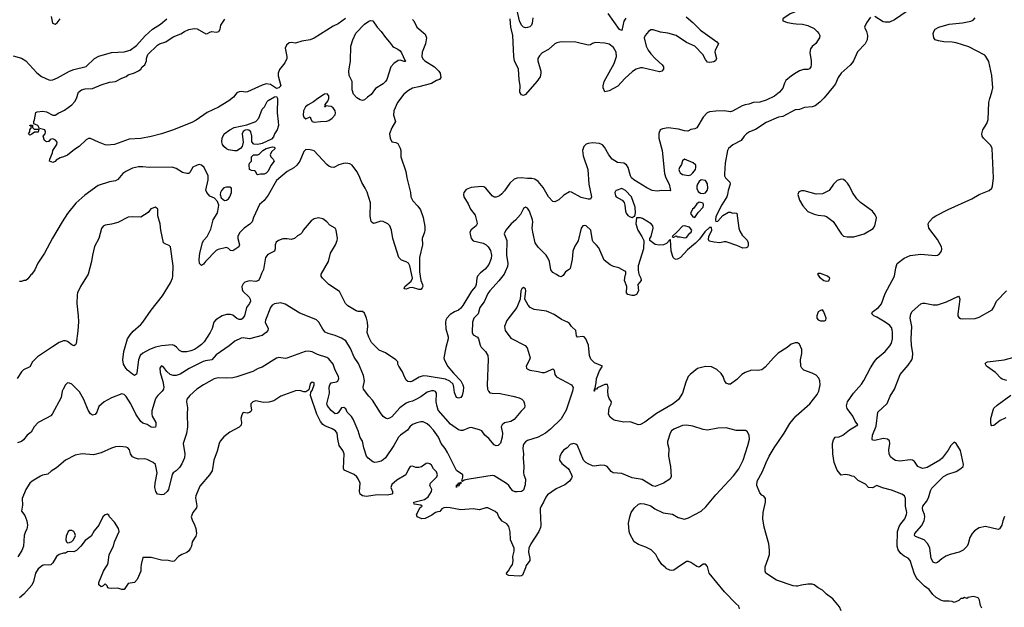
# Model space of a CAD drawing. Header units: inches. Extents: x 1771504 to 1971212, y 471788 to 643615.
# Tile 97 of 256: x 1882572 to 1891989, y 519624 to 525242. Entities that reach past the tile are written whole.
import ezdxf

# ---------------------------------------------------------------- set-up
doc = ezdxf.new("R2010")
doc.units = ezdxf.units.IN
doc.header["$MEASUREMENT"] = 0
for name, color, linetype in [('B8581', 7, 'Continuous'), ('B8582', 7, 'Continuous'), ('B8591', 7, 'Continuous'), ('B8592', 7, 'Continuous')]:
    doc.layers.add(name, color=color, linetype=linetype)

msp = doc.modelspace()

# ---------------------------------------------------------------- linework, layer by layer
at = {"layer": 'B8581', "color": 5}
for points, elevation in [([(1882760.7, 520000), (1882750, 519991.6), (1882723.1, 519950), (1882703.8, 519870), (1882690, 519837.2), (1882610.5, 519750), (1882570, 519713.6)], 480), ([(1883732.1, 520000), (1883730.4, 519970), (1883696.4, 519890), (1883670, 519862), (1883608.3, 519851.7), (1883570, 519794), (1883550, 519793.2), (1883510, 519807), (1883450, 519802.4), (1883425.6, 519805.6), (1883415.3, 519810), (1883408, 519830), (1883390, 519848), (1883370, 519828), (1883350, 519819), (1883330, 519838), (1883330, 519862), (1883374.3, 519970), (1883392.9, 520000)], 480), ([(1887408.8, 520000), (1887381, 519930), (1887370, 519923.7), (1887350, 519922), (1887250, 519929), (1887230, 519938), (1887227, 519950), (1887246.8, 519973.2), (1887263.6, 520000)], 480), ([(1888860.5, 520000), (1888830, 519979.3), (1888810, 519975.1), (1888790, 519979.3), (1888756.6, 519996.6), (1888752.4, 520000)], 480), ([(1889457, 519610), (1889450, 519636), (1889420.1, 519660.1), (1889312.1, 519772.1), (1889166, 519950), (1889153.8, 520000)], 480), ([(1890000, 519826.2), (1889970, 519829.3), (1889810, 519882), (1889709.2, 519950), (1889700.9, 519970), (1889701.7, 520000)], 460)]:
    msp.add_lwpolyline(points, dxfattribs=dict(at, elevation=elevation))
at = {"layer": 'B8582', "color": 5}
for points, elevation in [([(1882872.4, 525272.4), (1882886.7, 525210), (1882910, 525200.4), (1882930, 525213.4), (1882959.7, 525250)], 420), ([(1887480.8, 525259.2), (1887473.4, 525210), (1887466, 525190), (1887450, 525175.2), (1887430, 525166.7), (1887410, 525165.3), (1887391, 525171), (1887373, 525190), (1887353.9, 525230), (1887329.2, 525330)], 360), ([(1888370, 525256.4), (1888350.9, 525229.1), (1888330, 525139), (1888310, 525149.6), (1888199.9, 525299.9)], 360), ([(1890000, 525321.4), (1889941.7, 525298.3), (1889871, 525250), (1889871.3, 525230), (1889914.2, 525214.2), (1889970, 525204.6), (1890000, 525202.8)], 420), ([(1882510, 524897.1), (1882590, 524875.3), (1882630, 524848.9), (1882735.4, 524735.4), (1882779.6, 524699.6), (1882850, 524667.8), (1882870, 524664), (1882890, 524666.5), (1882934.6, 524685.4), (1883050, 524750.2), (1883090, 524767.2), (1883206.5, 524793.5), (1883287.6, 524870), (1883330, 524893.8), (1883450, 524928.2), (1883570, 524933.7), (1883630.4, 524949.6), (1883690, 524993.8), (1883773.6, 525086.4), (1883842.4, 525150), (1883919.6, 525200.4), (1883979.7, 525250)], 380), ([(1886330, 525243.8), (1886342.4, 525230), (1886371.8, 525170), (1886450, 525102.4), (1886461.9, 525070), (1886461.1, 525050), (1886452.6, 525010), (1886421.2, 524930), (1886419.7, 524890), (1886428.8, 524868.8), (1886448.2, 524848.2), (1886539.4, 524790), (1886581.5, 524750), (1886592.8, 524730), (1886600.3, 524690), (1886588.9, 524671.1), (1886559.6, 524660.4), (1886510, 524631.1), (1886390, 524599.3), (1886330, 524588.6), (1886290, 524564.7), (1886247.2, 524530), (1886184.9, 524450), (1886151.4, 524370), (1886148.2, 524330), (1886166.4, 524270), (1886130, 524209.4), (1886110.2, 524150), (1886114.3, 524110), (1886130, 524073.4), (1886170, 524067.7), (1886190, 524057.3), (1886210, 524014.8), (1886216.9, 523990), (1886217.6, 523930), (1886265.5, 523790), (1886275.5, 523730), (1886310, 523591.3), (1886314, 523550), (1886333.7, 523510), (1886380.4, 523460.4), (1886405.5, 523425.5), (1886432.1, 523350), (1886446.3, 523266.3), (1886446.4, 523230), (1886443.8, 523210), (1886421.8, 523150), (1886424, 523090), (1886396.5, 522970), (1886395.6, 522830), (1886408.3, 522748.3), (1886424, 522710), (1886426.8, 522690), (1886422.8, 522677.2), (1886410, 522662), (1886390, 522662), (1886330, 522681.2), (1886302, 522678), (1886270, 522665.2), (1886249.2, 522670), (1886255.3, 522690), (1886317.1, 522742.9), (1886329.6, 522770), (1886304.3, 522890), (1886290, 522915), (1886270, 522928.3), (1886222.8, 522942.8), (1886198.5, 522970), (1886140.2, 523150), (1886128.7, 523230), (1886111.5, 523270), (1886094.7, 523290), (1886050, 523312.6), (1886025.8, 523314.2), (1885970, 523295.1), (1885954.9, 523294.9), (1885941.8, 523301.8), (1885933.2, 523313.2), (1885923.6, 523363.6), (1885926.7, 523490), (1885894.3, 523594.3), (1885877.8, 523630), (1885843.9, 523683.9), (1885818.9, 523750), (1885795.6, 523790), (1885750.8, 523850), (1885730, 523862.9), (1885690, 523869.8), (1885670, 523867.1), (1885624.9, 523855.1), (1885576, 523830), (1885550, 523831), (1885530, 523840.9), (1885510, 523858.5), (1885390, 523987), (1885350, 523999), (1885310, 524001.2), (1885290, 523981.2), (1885252.1, 523890), (1885222.8, 523850), (1885193.8, 523826.2), (1885130.2, 523789.8), (1885030, 523703.1), (1884950, 523564.2), (1884910, 523514), (1884866.3, 523473.7), (1884810, 523352.3), (1884795.6, 523310), (1884774.1, 523285.9), (1884718, 523250), (1884674.5, 523205.5), (1884659.7, 523170), (1884660.2, 523150), (1884675.6, 523090), (1884668.8, 523070), (1884610, 523031.1), (1884590, 523034.7), (1884570, 523053), (1884550, 523063.1), (1884470, 523044.5), (1884450, 523035.9), (1884348, 522930), (1884330, 522906), (1884310, 522891.8), (1884292.2, 522912.2), (1884287.3, 522950), (1884294.9, 523010), (1884320.4, 523110), (1884329.9, 523130.1), (1884365.2, 523170), (1884401.3, 523238.7), (1884421.7, 523330), (1884460.2, 523390), (1884467, 523410), (1884476.9, 523470), (1884464.2, 523504.2), (1884435.9, 523535.9), (1884390, 523555.1), (1884360.7, 523590), (1884353.6, 523613.6), (1884373.5, 523710), (1884375.5, 523750), (1884335.8, 523830), (1884310, 523852.2), (1884290, 523856.9), (1884270, 523851.2), (1884229.3, 523830.7), (1884199.9, 523780.1), (1884190, 523772.3), (1884170, 523771.5), (1884130, 523782.6), (1884070, 523818), (1884030, 523830.9), (1883810, 523829), (1883750, 523836.8), (1883710, 523836.6), (1883650, 523821.3), (1883587.5, 523790), (1883559.7, 523770), (1883510, 523715.4), (1883490, 523700.9), (1883430, 523690.4), (1883324.4, 523655.6), (1883194.3, 523565.7), (1883110, 523488.7), (1883030, 523388.7), (1882978, 523310), (1882886.2, 523153.8), (1882810.7, 523009.3), (1882746.8, 522913.2), (1882717.1, 522850), (1882690, 522809.3), (1882678.5, 522801.5), (1882650, 522764), (1882630, 522748.7), (1882612, 522748), (1882590, 522738), (1882570, 522738)], 380), ([(1885687.7, 525252.3), (1885617.8, 525202.2), (1885570, 525178.6), (1885390, 525065.5), (1885350, 525051), (1885270, 525036.1), (1885210, 525018), (1885170, 525022.8), (1885150, 525020.3), (1885122.7, 524997.3), (1885112.8, 524970), (1885116.3, 524936.3), (1885128.8, 524890), (1885127.6, 524870), (1885107.1, 524830), (1885055.7, 524764.3), (1885043.1, 524730), (1885044, 524704), (1885070.2, 524610), (1885050.4, 524589.6), (1885030, 524582.9), (1884970, 524621.5), (1884930, 524627.5), (1884890, 524617.4), (1884750, 524551.9), (1884728.9, 524548.9), (1884695.4, 524555.4), (1884670, 524553.3), (1884650, 524543.1), (1884618.2, 524501.8), (1884573.8, 524466.2), (1884474.2, 524405.8), (1884365.1, 524354.9), (1884259.2, 524280.8), (1884219.6, 524260.4), (1884034.5, 524185.5), (1883930, 524152.2), (1883830, 524126.4), (1883730, 524107.7), (1883619.2, 524100.8), (1883478, 524050), (1883410, 524043), (1883390, 524046), (1883327.3, 524070), (1883250, 524106.6), (1883230, 524106), (1883206.8, 524093.2), (1883140.3, 524030), (1883097.7, 524002.3), (1883030, 523947.6), (1882991.3, 523930), (1882958.4, 523921.6), (1882921.6, 523898.4), (1882910, 523885.2), (1882890, 523875.3), (1882858, 523890), (1882859, 523910), (1882886, 523970), (1882889.4, 523990), (1882927, 524050), (1882929.4, 524070), (1882914, 524090), (1882890, 524102.7), (1882864, 524096), (1882850, 524078), (1882843.6, 524076.4), (1882830, 524075.3), (1882810, 524088), (1882798, 524130), (1882815.3, 524150), (1882819, 524170), (1882814, 524190), (1882762, 524202), (1882746, 524230), (1882706, 524246), (1882706, 524270), (1882714, 524286), (1882725.6, 524354.4), (1882739, 524361), (1882792.9, 524367.1), (1882830, 524360.5), (1882890, 524330.4), (1882910, 524330.5), (1882947, 524353), (1882970, 524359.6), (1883002, 524378), (1883071.9, 524428.1), (1883099.9, 524460.1), (1883116.9, 524490), (1883133.3, 524550), (1883162, 524570), (1883198, 524582), (1883270, 524583.8), (1883350, 524618.2), (1883430, 524643.2), (1883490, 524651.8), (1883550, 524683.8), (1883590, 524699.3), (1883610, 524714.9), (1883670, 524732.7), (1883708.5, 524751.5), (1883731.7, 524768.3), (1883744.5, 524790), (1883769.7, 524810.3), (1883785.6, 524850), (1883786.6, 524870), (1883799.1, 524910), (1883890, 524998.5), (1883910, 525010.1), (1883971.1, 525028.9), (1884041.1, 525078.9), (1884113.4, 525106.6), (1884150, 525130.2), (1884190, 525148.4), (1884241.3, 525158.7), (1884270, 525156), (1884352.7, 525107.3), (1884370, 525108.4), (1884390, 525123.8), (1884410, 525128.8), (1884450, 525122.4), (1884478.4, 525130), (1884488.2, 525150), (1884496.2, 525190), (1884534.5, 525245.5)], 360), ([(1888946, 525270), (1889010, 525214.7), (1889083.3, 525143.3), (1889239.1, 525030), (1889255.5, 525010), (1889224.4, 524950), (1889221.3, 524930), (1889235.3, 524870), (1889228, 524850), (1889210, 524840.4), (1889171.6, 524831.6), (1889150, 524835.6), (1889130, 524862), (1889104.8, 524910), (1889030, 524989.8), (1888950, 525024.1), (1888851.5, 525091.5), (1888770, 525113.5), (1888701.4, 525121.4), (1888630, 525144.8), (1888610, 525144.5), (1888586.5, 525130), (1888554.9, 525090), (1888546, 525070), (1888563.9, 524990), (1888583.2, 524950), (1888610, 524916.5), (1888650, 524871.6), (1888717, 524810), (1888728.5, 524790), (1888728.5, 524770), (1888712.4, 524750), (1888690, 524744.8), (1888530, 524781.2), (1888510, 524781.3), (1888469.5, 524770.5), (1888432.2, 524747.8), (1888360.4, 524679.6), (1888293, 524607), (1888210, 524560.7), (1888170, 524552.7), (1888151.5, 524591.5), (1888151.3, 524610), (1888162.7, 524650), (1888257.2, 524822.8), (1888280.9, 524890), (1888277.6, 524930), (1888250, 524975.6), (1888210, 525008.4), (1888170, 525016.9), (1888076.4, 525023.6), (1888050, 525015.1), (1888030, 525002.9), (1888010, 524999.6), (1887890, 525026.2), (1887750, 525029.8), (1887710, 525020.9), (1887690, 525010.9), (1887630, 524956.9), (1887570, 524924.8), (1887542.4, 524897.6), (1887528.9, 524870), (1887527.6, 524850), (1887555.3, 524750), (1887557.6, 524730), (1887550, 524696.3), (1887519.4, 524650), (1887410, 524527.8), (1887390, 524518.4), (1887370, 524524.5), (1887356.9, 524550), (1887360.3, 524610), (1887349.5, 524669.5), (1887343.1, 524770), (1887305.5, 524850), (1887296.9, 524890), (1887287.3, 525090), (1887271, 525170), (1887263.6, 525250)], 380), ([(1890000, 524734.9), (1889953.9, 524706.1), (1889900.2, 524659.8), (1889886, 524634), (1889872.3, 524587.7), (1889840.4, 524550), (1889790, 524511.3), (1889710, 524472.4), (1889650, 524453.6), (1889590, 524451.3), (1889546, 524434), (1889510, 524428), (1889482.5, 524417.5), (1889390, 524366), (1889370, 524361), (1889310, 524369.6), (1889230, 524368.7), (1889170, 524362.4), (1889148.4, 524351.6), (1889108.6, 524311.4), (1889050, 524209.5), (1889030, 524199.5), (1888990, 524192), (1888962.2, 524177.8), (1888930, 524178.9), (1888874.2, 524194.2), (1888773.1, 524206.9), (1888720.5, 524199.5), (1888698, 524190), (1888685.6, 524154.4), (1888685.5, 524110), (1888717.8, 523990), (1888738.4, 523770), (1888750.9, 523730.9), (1888784.2, 523670), (1888794.6, 523625.4), (1888796.3, 523610), (1888792.7, 523607.3), (1888712.3, 523607.7), (1888670, 523602.3), (1888622, 523610), (1888570, 523634.7), (1888445.1, 523710), (1888423.1, 523730), (1888412.9, 523750), (1888392.5, 523830), (1888375.5, 523855.5), (1888350, 523871.4), (1888290, 523877.7), (1888237.5, 523910), (1888206.5, 523950), (1888164.3, 524024.3), (1888145.8, 524045.8), (1888118.2, 524058.2), (1888050, 524064.6), (1888010, 524059.3), (1887989.4, 524050.6), (1887968.9, 524030), (1887955.2, 523990), (1887961.6, 523941.6), (1888004.6, 523810), (1888015.3, 523670), (1888041.1, 523550), (1888032.3, 523527.7), (1888010, 523526.6), (1887942.9, 523542.9), (1887850, 523594.5), (1887830, 523595.3), (1887776.4, 523563.6), (1887730, 523519.6), (1887690, 523500.7), (1887670, 523504.5), (1887630, 523547.6), (1887577.3, 523637.3), (1887530, 523695.1), (1887497.6, 523717.6), (1887470, 523725.1), (1887430, 523722.9), (1887369.8, 523729.8), (1887330, 523726.2), (1887302.8, 523717.2), (1887260, 523680), (1887210, 523607), (1887183.6, 523576.4), (1887161.7, 523558.3), (1887130, 523543.7), (1887110, 523546.6), (1887090, 523559.5), (1887030, 523632.7), (1887010, 523643.7), (1886990, 523646), (1886890, 523638), (1886842, 523618), (1886820.3, 523590), (1886816, 523570), (1886819, 523550), (1886861.2, 523481.2), (1886883.8, 523430), (1886930, 523373.7), (1886945.2, 523310), (1886946.7, 523290), (1886937.4, 523270), (1886890, 523233.3), (1886878.3, 523210), (1886879.1, 523190), (1886890, 523150.5), (1886910, 523128), (1887005, 523105), (1887034.4, 523090), (1887054, 523070), (1887076.4, 523036.4), (1887085.7, 522990), (1887080.6, 522959.4), (1887057.8, 522902.2), (1887023, 522857), (1886978.8, 522821.2), (1886951.6, 522790), (1886943.9, 522770), (1886938.8, 522710), (1886932.7, 522690), (1886894.7, 522645.3), (1886810, 522511.1), (1886790, 522483), (1886770, 522464.5), (1886730, 522449.5), (1886690, 522424.7), (1886657.4, 522390), (1886647.4, 522370), (1886644.2, 522350), (1886647.3, 522287.3), (1886670.3, 522210.3), (1886670.3, 522190.3), (1886646.6, 522106.6), (1886630.3, 522010), (1886633, 521993), (1886667.8, 521927.8), (1886721.8, 521861.8), (1886790.6, 521790), (1886810.8, 521750), (1886816, 521730), (1886814.8, 521690), (1886804.7, 521650), (1886790, 521628.7), (1886770, 521624), (1886750, 521629), (1886730, 521678), (1886725.7, 521730), (1886716.8, 521756.8), (1886686.3, 521786.3), (1886644.8, 521804.8), (1886470, 521834.5), (1886430, 521836.3), (1886394.2, 521825.8), (1886330, 521787.4), (1886310, 521780.5), (1886283.6, 521783.6), (1886270, 521795.3), (1886244.7, 521844.7), (1886234.6, 521874.6), (1886198, 521930), (1886189.2, 521950), (1886188.7, 521970), (1886169, 521990), (1886070, 522058.4), (1886010, 522082.4), (1885936.6, 522156.6), (1885910, 522206.3), (1885894.7, 522250), (1885900.7, 522310), (1885898.5, 522350), (1885890, 522387.3), (1885870, 522435.6), (1885850, 522451.6), (1885810, 522452), (1885790, 522458.4), (1885710, 522507.8), (1885689.7, 522530), (1885630, 522643.7), (1885529.5, 522709.5), (1885469.3, 522770), (1885455.1, 522790), (1885454.5, 522810), (1885524.4, 522930), (1885545.7, 523010), (1885593.2, 523090), (1885609.8, 523130), (1885611.8, 523150), (1885599.1, 523230), (1885588.6, 523248.6), (1885538.8, 523278.8), (1885510, 523308.2), (1885470, 523338.7), (1885430, 523346.3), (1885390, 523339.6), (1885360.5, 523319.5), (1885282.6, 523230), (1885272.9, 523207.1), (1885259.5, 523190), (1885230, 523174.2), (1885199.1, 523150), (1885170, 523141.2), (1885130, 523148.1), (1885090, 523146.1), (1885048.9, 523131.1), (1885025.7, 523114.3), (1885014.2, 523090), (1885016.8, 523050), (1885009.5, 523030.5), (1884944.1, 522995.9), (1884923.9, 522970), (1884905.6, 522854.4), (1884884, 522816), (1884868.9, 522770), (1884854.9, 522750), (1884830, 522739.2), (1884770, 522745.8), (1884727, 522733), (1884710, 522718), (1884698, 522690), (1884701.3, 522661.3), (1884707.9, 522647.9), (1884767.2, 522590), (1884777.8, 522570), (1884779.1, 522550), (1884770.9, 522529.1), (1884742.3, 522490), (1884723.2, 522410), (1884698.8, 522381.2), (1884690, 522376.1), (1884670, 522375.9), (1884650, 522385.5), (1884610, 522416.8), (1884590, 522424.8), (1884550, 522424.1), (1884508.9, 522410), (1884449.1, 522370.9), (1884429.1, 522350.9), (1884411.7, 522290), (1884394.7, 522250), (1884336.9, 522163.1), (1884310, 522135.8), (1884271.7, 522108.3), (1884242.6, 522090), (1884210, 522077), (1884170, 522067.4), (1884126.2, 522066.2), (1884099.6, 522079.6), (1884072.7, 522110), (1884050, 522127.3), (1884030, 522134.2), (1883930, 522124.5), (1883870.4, 522110), (1883814.6, 522090), (1883750, 522053.8), (1883723.5, 522030), (1883708.4, 521990), (1883693.6, 521866.4), (1883688.4, 521851.6), (1883670, 521841.6), (1883650, 521851.5), (1883604.5, 521890), (1883586.8, 521910), (1883565.6, 521950), (1883557.6, 521990), (1883566.8, 522070), (1883603.8, 522190), (1883627.4, 522230), (1883656.3, 522263.7), (1883730, 522326.5), (1883749.8, 522350), (1883830, 522465.2), (1883938.2, 522601.8), (1884013.8, 522726.2), (1884032.2, 522770), (1884035.7, 522790), (1884038.6, 522890), (1884013.6, 523070), (1884002.7, 523082.7), (1883970, 523094.7), (1883946.6, 523110), (1883921, 523230), (1883915.3, 523290), (1883892, 523368), (1883892.7, 523430), (1883870, 523449), (1883827.7, 523432.3), (1883802, 523398), (1883730, 523354), (1883650, 523357.6), (1883610, 523353), (1883510, 523302.7), (1883450, 523286.2), (1883390, 523276.4), (1883371.4, 523268.6), (1883353.6, 523246.4), (1883329, 523150), (1883287.7, 523072.3), (1883268.7, 522991.3), (1883259.7, 522930), (1883226.9, 522810), (1883155.3, 522690), (1883126, 522630), (1883120.7, 522610), (1883118.2, 522530), (1883132.1, 522410), (1883133.7, 522353.7), (1883128.5, 522268.5), (1883113, 522147), (1883107.2, 522132.8), (1883090, 522124.2), (1883070, 522133.5), (1883030, 522165.8), (1883010, 522173), (1882990, 522171), (1882950, 522154.6), (1882884.7, 522115.3), (1882742.4, 522017.6), (1882693.5, 521970), (1882670, 521923.7), (1882610, 521893.7), (1882590, 521874.3), (1882547, 521810)], 420), ([(1890000, 524381.4), (1889990, 524381.2), (1889870, 524317), (1889830, 524309.6), (1889710, 524260.4), (1889610, 524192.4), (1889551.2, 524168.8), (1889523, 524150), (1889502, 524130), (1889471.9, 524088.1), (1889393, 524047), (1889350.8, 524010), (1889340.7, 523990), (1889318, 523870), (1889312.4, 523767.6), (1889313.7, 523750), (1889323.1, 523730), (1889364.9, 523690), (1889368.7, 523670), (1889347.3, 523610), (1889343, 523570), (1889334.9, 523550), (1889287.2, 523472.8), (1889230, 523359.3), (1889225.5, 523325.5), (1889230, 523311.3), (1889250, 523315.5), (1889297, 523370), (1889350, 523402.8), (1889370, 523402), (1889390, 523391.3), (1889410, 523396), (1889430.7, 523390.7), (1889450.4, 523250), (1889460.7, 523220.7), (1889482.3, 523182.3), (1889530, 523134.8), (1889540.5, 523110), (1889539.3, 523080.7), (1889532.8, 523067.2), (1889519.9, 523060.1), (1889490, 523057), (1889430, 523083.7), (1889330, 523119.5), (1889310, 523119.3), (1889270, 523109.3), (1889214.6, 523114.6), (1889165.6, 523125.6), (1889161.5, 523141.5), (1889164.7, 523170), (1889193.3, 523230), (1889190, 523256), (1889170, 523256.3), (1889126.2, 523213.8), (1889074.9, 523145.1), (1889036, 523104), (1888959.6, 523040.4), (1888891.9, 522968.1), (1888870, 522954.2), (1888849.8, 522949.8), (1888836, 522956), (1888823, 522970), (1888802.7, 523030), (1888796.4, 523136.4), (1888790, 523138), (1888756.9, 523103.1), (1888731.1, 523088.9), (1888690, 523085.2), (1888650, 523094), (1888598, 523130), (1888599, 523150), (1888611.9, 523168.1), (1888631.5, 523250), (1888627.8, 523270), (1888610.6, 523290.6), (1888530, 523342.7), (1888510, 523349.2), (1888472.7, 523347.3), (1888464.9, 523290), (1888483, 523230), (1888522, 523170), (1888541, 523130), (1888539.1, 523050), (1888486.8, 522890), (1888486, 522846), (1888494.8, 522810), (1888514, 522770), (1888516, 522750), (1888482.8, 522710), (1888490.7, 522650), (1888470, 522615.3), (1888450, 522605.2), (1888425.6, 522605.6), (1888390, 522615.3), (1888375.3, 522630), (1888379, 522690), (1888356, 522750), (1888362.7, 522797.3), (1888368.7, 522810), (1888368, 522830), (1888359, 522839), (1888302, 522870), (1888250, 522883.7), (1888218.4, 522898.4), (1888161.6, 522941.6), (1888110, 523059.3), (1888090, 523086.6), (1888058, 523118), (1888051.4, 523131.4), (1888034, 523230), (1887990, 523271.5), (1887970, 523274.5), (1887958, 523270), (1887942, 523250), (1887912.2, 523127.8), (1887882.5, 523077.5), (1887863, 523030), (1887857.3, 522950), (1887837.1, 522862.9), (1887827.7, 522852.3), (1887791.3, 522830), (1887770, 522795.3), (1887750, 522784), (1887730, 522789), (1887707.2, 522807.2), (1887670, 522826), (1887651.9, 522851.9), (1887639.6, 522930), (1887624.7, 522964.7), (1887606, 522990), (1887530, 523066.6), (1887503.6, 523110), (1887478.7, 523210), (1887475.1, 523250), (1887479.6, 523310), (1887476.9, 523330), (1887449.4, 523410), (1887430, 523441.2), (1887410, 523449.2), (1887390, 523437.2), (1887360.7, 523379.3), (1887315.1, 523324.9), (1887272.7, 523290), (1887238, 523250), (1887222, 523230), (1887205.8, 523194.2), (1887232.6, 523130), (1887227.7, 522990), (1887241.8, 522910), (1887237.6, 522882.4), (1887215.3, 522830), (1887205, 522810), (1887154, 522746), (1887067.8, 522650), (1887050, 522623.5), (1887014.7, 522545.3), (1886972, 522490), (1886957.4, 522430), (1886916.4, 522390), (1886902.6, 522350), (1886899.6, 522250), (1886910.3, 522230.3), (1886950, 522205.5), (1886958.9, 522190), (1886975.3, 522130), (1886986.3, 522110), (1887026.4, 522070), (1887050.4, 522030), (1887053.8, 521993.8), (1887042.7, 521750), (1887046.7, 521710), (1887056, 521690), (1887070, 521676), (1887090, 521670.3), (1887167.7, 521667.7), (1887290, 521642.8), (1887350, 521625.3), (1887373.8, 521613.8), (1887390, 521599.3), (1887401.7, 521570), (1887404.6, 521550), (1887401.3, 521530), (1887364.2, 521495.8), (1887301.8, 521418.2), (1887270, 521398.9), (1887210, 521386.6), (1887187.2, 521370), (1887177, 521350), (1887188.9, 521288.9), (1887187.4, 521250), (1887170, 521194), (1887148.2, 521171.8), (1887130, 521167), (1887110, 521176.9), (1887057.8, 521237.8), (1887021.3, 521270), (1886991, 521310), (1886970, 521320.8), (1886890, 521344.1), (1886870, 521341.4), (1886810, 521315.8), (1886790, 521315), (1886770, 521321.7), (1886693.6, 521373.6), (1886575, 521510), (1886563.6, 521543.6), (1886555.4, 521590), (1886558.2, 521670), (1886547.9, 521687.9), (1886534.4, 521694.4), (1886510, 521694.3), (1886470, 521680.3), (1886410, 521636.8), (1886366.6, 521613.4), (1886330, 521595.3), (1886290, 521586.2), (1886270, 521576.9), (1886209.5, 521530.5), (1886130, 521446), (1886110, 521432.4), (1886090, 521427.4), (1886070, 521432.6), (1886050, 521449.6), (1886023.2, 521483.2), (1885946, 521606), (1885910, 521641.2), (1885859.6, 521710), (1885858, 521730), (1885871.6, 521790), (1885860.3, 521840.3), (1885814, 521954), (1885770, 522016.2), (1885736.9, 522096.9), (1885690.5, 522170.5), (1885650, 522197.7), (1885590, 522222.4), (1885521, 522241), (1885494.9, 522254.9), (1885470, 522282), (1885433.7, 522350), (1885410, 522371.1), (1885390, 522382.6), (1885250, 522434.7), (1885110, 522521.1), (1885070, 522534), (1885010, 522526.6), (1884987.4, 522512.6), (1884971.8, 522490), (1884923.2, 522370), (1884920.8, 522350), (1884947.8, 522290), (1884945.3, 522270), (1884929, 522250), (1884890, 522222.3), (1884770, 522192.2), (1884710, 522200.3), (1884690, 522198.5), (1884630, 522167), (1884577.2, 522122.8), (1884450, 522036.4), (1884410.1, 521989.9), (1884350, 521981.5), (1884326.3, 521973.7), (1884193.9, 521906.1), (1884106.2, 521853.8), (1884070, 521839.7), (1884038.8, 521838.8), (1884010, 521851.2), (1883978.9, 521878.9), (1883950, 521918), (1883930, 521932.3), (1883926.8, 521930), (1883914, 521910), (1883917.1, 521870), (1883942, 521782), (1883950.3, 521730), (1883947, 521710), (1883934.9, 521690), (1883892.4, 521650), (1883877.5, 521630), (1883866.4, 521606.4), (1883836.7, 521503.3), (1883836, 521470), (1883840.6, 521450), (1883873.5, 521390), (1883875.9, 521364.1), (1883870, 521345.1), (1883850, 521342.4), (1883830, 521347.8), (1883792, 521372), (1883750, 521385.1), (1883730, 521401), (1883682.2, 521470), (1883633.8, 521570), (1883590, 521638.7), (1883570, 521658.7), (1883550, 521665.1), (1883450, 521627), (1883380.7, 521590), (1883330, 521542.7), (1883310, 521489.2), (1883293.5, 521466.5), (1883270, 521460.9), (1883250, 521475.1), (1883226.3, 521510), (1883187.1, 521610), (1883145.3, 521685.3), (1883070, 521756.3), (1883050, 521767.8), (1883030, 521769.6), (1883010, 521749.5), (1882986.9, 521710), (1882979.6, 521690), (1882970.3, 521630), (1882884.4, 521470), (1882870, 521455.6), (1882830, 521431.5), (1882748.3, 521391.7), (1882712.2, 521350), (1882680.5, 521299.5), (1882643.8, 521270), (1882610, 521224.5), (1882590, 521209.6), (1882550, 521195.6)], 440), ([(1890000, 522152.1), (1889990, 522152), (1889950, 522139.5), (1889913.3, 522106.7), (1889827.3, 522052.7), (1889780.7, 522010), (1889700.9, 521919.1), (1889670, 521896), (1889632.4, 521887.6), (1889570, 521891.3), (1889510, 521869.6), (1889477.3, 521850), (1889430, 521802.7), (1889370, 521759), (1889350, 521758), (1889330, 521768), (1889313.2, 521793.2), (1889301.2, 521830), (1889280.1, 521860.1), (1889238.3, 521898.3), (1889190, 521922.7), (1889130, 521926.6), (1889053.8, 521906.2), (1888984, 521850), (1888965.5, 521830), (1888942, 521778), (1888910.4, 521670), (1888873, 521610), (1888820.7, 521570), (1888664, 521476), (1888550, 521395.1), (1888510, 521372.7), (1888490, 521369), (1888410, 521397.2), (1888350, 521394), (1888270, 521409.2), (1888250, 521417.2), (1888221, 521441), (1888204.2, 521470), (1888209.7, 521530), (1888229.6, 521570), (1888233.3, 521590), (1888210, 521619.5), (1888199.8, 521650), (1888196.2, 521690), (1888201.1, 521730), (1888194.7, 521754.7), (1888167, 521753), (1888098, 521722), (1888088.9, 521708.9), (1888071.1, 521708.9), (1888071.1, 521691.1), (1888068, 521690), (1888068.9, 521708.9), (1888076.4, 521723.6), (1888085.2, 521770), (1888089.2, 521810), (1888116, 521884), (1888146, 521930), (1888070, 521962), (1888035.2, 521995.2), (1888023, 522030), (1888012.8, 522130), (1887987.8, 522190), (1887970, 522209.6), (1887953.6, 522213.6), (1887905.8, 522205.8), (1887898, 522218), (1887890.8, 522270.8), (1887848.2, 522310), (1887830, 522336.2), (1887812.3, 522350), (1887755.5, 522375.5), (1887682.9, 522422.9), (1887610, 522454), (1887491.6, 522471.6), (1887453.2, 522490), (1887434.2, 522514.2), (1887404, 522570), (1887414, 522650), (1887408.7, 522670), (1887390, 522681.2), (1887376, 522670), (1887365.5, 522650), (1887358.8, 522570), (1887328.2, 522490), (1887230, 522365.2), (1887210.4, 522310), (1887215.5, 522270), (1887270, 522198.7), (1887405.6, 522125.6), (1887425.5, 522105.5), (1887453.6, 522010), (1887447.8, 521990), (1887416.4, 521930), (1887419.1, 521910), (1887424.4, 521904.4), (1887450.3, 521890.3), (1887530, 521879.6), (1887570, 521868.8), (1887590, 521869), (1887610, 521875.8), (1887670, 521903), (1887684.9, 521890), (1887690.3, 521850), (1887706.4, 521826.4), (1887850.8, 521750), (1887865.5, 521725.5), (1887858.7, 521690), (1887797.4, 521510), (1887750, 521426), (1887650, 521328.2), (1887601.6, 521290), (1887530, 521252.1), (1887430, 521217.6), (1887410, 521205.1), (1887394.3, 521185.7), (1887387.1, 521170), (1887383.4, 521143.4), (1887390.2, 521090), (1887386.5, 521050), (1887394.2, 520970), (1887391.3, 520910), (1887393.6, 520890), (1887408.4, 520848.4), (1887406.6, 520793.4), (1887390, 520743.6), (1887370, 520731.5), (1887330, 520727.6), (1887310, 520727.6), (1887290, 520737.6), (1887270, 520758.4), (1887249.7, 520790), (1887229, 520809), (1887110, 520879.8), (1887090, 520884.6), (1886870, 520849), (1886821.7, 520838.3), (1886806.3, 520826.3), (1886802, 520830), (1886811.9, 520868.1), (1886811.8, 520890), (1886750, 520930.8), (1886664.2, 521104.2), (1886642, 521142), (1886604.1, 521190), (1886578.7, 521250), (1886530, 521317.7), (1886496, 521356), (1886470, 521377.7), (1886430, 521396.4), (1886410, 521396.9), (1886370, 521388.4), (1886330, 521373.1), (1886303.6, 521350), (1886281.5, 521318.5), (1886212.9, 521270), (1886194.3, 521250), (1886149.1, 521170), (1886070, 521053.3), (1886050, 521033), (1886030, 521022.4), (1885990, 521011.5), (1885970, 521009.6), (1885950, 521015.8), (1885904.7, 521050), (1885889.6, 521070), (1885864.2, 521150), (1885850, 521214), (1885830, 521249), (1885809.8, 521310), (1885762.3, 521422.3), (1885747.1, 521447.1), (1885704, 521490), (1885690, 521522.7), (1885673, 521533), (1885650, 521529.6), (1885617.3, 521482.7), (1885610, 521477.2), (1885590, 521474.5), (1885550, 521504.1), (1885515.2, 521550), (1885509.9, 521570.1), (1885536.2, 521670), (1885532.2, 521730), (1885537.1, 521750), (1885550.7, 521769.3), (1885601.4, 521778.6), (1885615, 521785), (1885625.1, 521810), (1885622, 521830), (1885589.9, 521889.9), (1885570.8, 521950), (1885530, 521999.1), (1885510, 522012.1), (1885420.7, 522040.7), (1885370, 522066.4), (1885330, 522074.4), (1885302.8, 522070), (1885126.6, 522006.6), (1885110, 522003.7), (1885050, 522012), (1885030, 522006.6), (1884890, 521919.6), (1884853.3, 521906.7), (1884801.2, 521878.8), (1884650, 521826.3), (1884610, 521818.3), (1884546, 521814), (1884470, 521816.4), (1884432.4, 521807.6), (1884330, 521752.4), (1884266.7, 521710), (1884198.4, 521650), (1884170, 521615.1), (1884166.7, 521590), (1884177.4, 521530), (1884173, 521470), (1884177.1, 521350), (1884167.3, 521287.3), (1884134.9, 521190), (1884152.1, 521090), (1884147.6, 521052.4), (1884122.8, 520997.2), (1884100, 520960), (1884070, 520927.3), (1884040.7, 520910), (1884030, 520894), (1883994.9, 520750), (1883982, 520730), (1883950, 520702.6), (1883930, 520698.5), (1883890, 520706.3), (1883872.8, 520732.8), (1883866.2, 520770), (1883867.7, 520812.3), (1883888.3, 520910), (1883869.7, 520990), (1883850, 521009.7), (1883790, 521038.4), (1883770, 521044.5), (1883710, 521040.9), (1883670, 521052.3), (1883650, 521063.7), (1883632.3, 521090), (1883622.7, 521130), (1883607.6, 521147.6), (1883590, 521156.2), (1883530, 521160.5), (1883490, 521156.9), (1883450, 521145.1), (1883350, 521101.3), (1883278.3, 521081.7), (1883170, 521092.8), (1883101.8, 521078.2), (1883010.8, 521030), (1882923.8, 520956.2), (1882874.4, 520925.6), (1882842.8, 520897.2), (1882790, 520886), (1882770, 520877), (1882690.8, 520830), (1882670.6, 520810), (1882630, 520749.4), (1882595.6, 520664.4), (1882598.3, 520601.7), (1882590, 520544.7), (1882620.9, 520500.9), (1882640.5, 520450), (1882648, 520410), (1882639.1, 520370), (1882628, 520350), (1882615.5, 520310), (1882607.2, 520210), (1882592.7, 520167.3), (1882553.9, 520106.1)], 460), ([(1887263.6, 520000), (1887285.4, 520034.6), (1887292.1, 520067.9), (1887289.6, 520110), (1887300.6, 520159.4), (1887300.6, 520190), (1887265.7, 520270), (1887264.5, 520344.5), (1887250, 520396), (1887230, 520420.7), (1887187.9, 520447.9), (1887156.3, 520490), (1887142, 520522), (1887119.7, 520539.7), (1887050, 520574.5), (1887030, 520575), (1886970, 520555.8), (1886910, 520565.6), (1886790, 520556), (1886690, 520576.2), (1886650, 520579), (1886630, 520575.3), (1886610, 520564), (1886590, 520539), (1886570, 520538), (1886550, 520529.3), (1886514.9, 520505.1), (1886450, 520471.8), (1886418, 520470), (1886375.3, 520490), (1886368.7, 520510), (1886403.3, 520576.7), (1886422, 520590), (1886410, 520599), (1886346, 520610), (1886342, 520630), (1886444.4, 520655.6), (1886478.7, 520681.3), (1886511.6, 520730), (1886514, 520750), (1886493.3, 520790), (1886501.3, 520810), (1886560.7, 520870), (1886569.3, 520890), (1886558.6, 520918.6), (1886529.1, 520949.1), (1886510, 520982), (1886494.8, 520994.8), (1886470, 521001.2), (1886461.4, 520998.6), (1886414, 520966), (1886390, 520960.7), (1886362, 520962), (1886330, 520974), (1886308, 520970), (1886290, 520945.2), (1886263.8, 520890), (1886179, 520841), (1886130, 520798.4), (1886122, 520770), (1886138, 520730), (1886136.4, 520710), (1886130, 520706.2), (1886090, 520696.5), (1885990, 520700.3), (1885890, 520682.6), (1885851, 520691), (1885830, 520705.1), (1885822.7, 520730), (1885829.8, 520809.8), (1885810, 520851.5), (1885796.4, 520870), (1885770, 520892.7), (1885674.5, 520934.5), (1885669.6, 520950), (1885676.3, 521090), (1885663.6, 521123.6), (1885628.2, 521170), (1885613.8, 521230), (1885608.7, 521290), (1885591.1, 521310), (1885559.8, 521330), (1885490, 521358.3), (1885470, 521370.7), (1885450, 521400.8), (1885415.6, 521470), (1885355.1, 521650), (1885358, 521682), (1885370, 521698), (1885389, 521750), (1885388, 521770), (1885370, 521777.2), (1885350, 521762), (1885336.3, 521703.7), (1885310, 521682.7), (1885290, 521683.7), (1885250, 521696.2), (1885210, 521692.3), (1885070, 521641.6), (1885001.7, 521598.3), (1884955.1, 521584.9), (1884903.5, 521583.5), (1884830, 521597.6), (1884801, 521590), (1884784.4, 521570), (1884783.1, 521550), (1884790.5, 521510), (1884784.5, 521495.5), (1884770, 521485.2), (1884750, 521481.2), (1884710, 521488), (1884696.8, 521463.2), (1884688, 521430), (1884694.8, 521390), (1884690, 521364), (1884672.3, 521347.7), (1884582.2, 521297.8), (1884525.9, 521254.1), (1884490, 521211.8), (1884479.6, 521190), (1884462.3, 521117.7), (1884430.3, 521030), (1884412, 520930), (1884388.4, 520890), (1884296.7, 520783.3), (1884257.3, 520690), (1884254.9, 520670), (1884266.7, 520593.3), (1884264.4, 520575.6), (1884228, 520530), (1884213, 520490), (1884224.9, 520450), (1884241.4, 520421.4), (1884257.3, 520377.3), (1884262, 520330), (1884255.5, 520304.5), (1884221, 520250), (1884214.8, 520210), (1884206.8, 520190), (1884190, 520164), (1884170, 520149), (1884122, 520130), (1884090, 520108.7), (1884050, 520064), (1884030, 520062.7), (1883991.9, 520071.9), (1883930, 520075.1), (1883830, 520099), (1883750, 520101.2), (1883734, 520034), (1883732.1, 520000)], 480), ([(1889701.7, 520000), (1889702, 520010), (1889732, 520090), (1889742, 520130), (1889744.5, 520170), (1889738.4, 520230), (1889693.6, 520390), (1889679.5, 520470), (1889682, 520530), (1889705.2, 520630), (1889704, 520664), (1889690, 520688), (1889670, 520695.3), (1889650, 520718), (1889621.2, 520790), (1889625.6, 520830), (1889677.6, 520922.4), (1889711.1, 521010), (1889740.4, 521070), (1889788.4, 521150), (1889884, 521290), (1889937.4, 521382.6), (1889995.6, 521450), (1890000, 521453.9)], 460), ([(1888752.4, 520000), (1888712.7, 520032.7), (1888675.3, 520090), (1888655.3, 520130), (1888612.5, 520172.5), (1888559.5, 520199.5), (1888490, 520224), (1888450, 520249), (1888407.6, 520327.6), (1888400.9, 520350), (1888395.1, 520430), (1888406.6, 520490), (1888421.2, 520530), (1888449.6, 520570.4), (1888489.6, 520610.4), (1888510, 520617.3), (1888545.6, 520614.4), (1888590, 520602), (1888610, 520593.4), (1888646.4, 520566.4), (1888727.9, 520527.9), (1888814.5, 520514.5), (1888870, 520481.6), (1888930, 520466.4), (1888970, 520478.4), (1889090, 520542), (1889136, 520584), (1889230, 520700.4), (1889400, 520880), (1889450.6, 520949.4), (1889492.9, 521030), (1889537.2, 521170), (1889551.5, 521231.5), (1889550, 521266), (1889544.1, 521284.1), (1889530, 521304), (1889513.6, 521313.6), (1889424.1, 521315.9), (1889330, 521339.7), (1889250, 521337.2), (1889150, 521318.3), (1889110, 521324.2), (1889010, 521355.3), (1888950, 521364.2), (1888910, 521361), (1888830, 521325.7), (1888807.2, 521310), (1888793.4, 521290), (1888767.8, 521210), (1888768.1, 521190), (1888780.9, 521140.9), (1888778.3, 521070), (1888796.5, 520970), (1888804.4, 520870), (1888790.2, 520849.8), (1888730.5, 520810), (1888650, 520778.7), (1888625.7, 520785.7), (1888524.5, 520844.5), (1888430, 520863.5), (1888330, 520902.4), (1888249.6, 520909.6), (1888230, 520923.7), (1888192, 520970), (1888170, 520980.5), (1888130, 520982.4), (1888070, 520974), (1888050, 520977.6), (1888010, 520995.1), (1887987.3, 521007.3), (1887965.6, 521030), (1887907, 521170), (1887890, 521185.1), (1887870, 521191.5), (1887838.3, 521181.7), (1887807.3, 521150), (1887774.4, 521125.6), (1887756.7, 521103.3), (1887739.1, 521070), (1887734.8, 521030), (1887757.5, 520997.5), (1887818, 520950), (1887830.9, 520930.9), (1887850.9, 520890.9), (1887854.8, 520870), (1887850, 520858), (1887830.8, 520830), (1887785.5, 520794.5), (1887704.4, 520755.6), (1887620.7, 520699.3), (1887603.7, 520676.3), (1887583.2, 520630), (1887558.8, 520590), (1887551.3, 520570), (1887550.2, 520550), (1887556.5, 520410), (1887552.9, 520387.1), (1887537.6, 520350), (1887462, 520230), (1887443.1, 520190), (1887437.4, 520150), (1887450.2, 520090), (1887450.3, 520070), (1887417.6, 520022.4), (1887408.8, 520000)], 480), ([(1883392.9, 520000), (1883411.5, 520030), (1883418.7, 520050), (1883429.5, 520130), (1883469.6, 520210), (1883479.6, 520250), (1883525.1, 520350), (1883518.3, 520378.3), (1883478.2, 520438.2), (1883432, 520490), (1883426, 520506), (1883410, 520515.3), (1883390, 520509.4), (1883368, 520490), (1883330.4, 520409.6), (1883285.8, 520354.2), (1883255.6, 520304.4), (1883197.6, 520262.4), (1883157.3, 520210), (1883114.4, 520165.6), (1883090, 520156), (1883050, 520157.2), (1883030, 520153.2), (1883010, 520142.7), (1882990, 520142), (1882950, 520129.6), (1882924.4, 520110), (1882888.4, 520050), (1882870, 520031.6), (1882850, 520028.3), (1882809.1, 520030.9), (1882790, 520023), (1882760.7, 520000)], 480), ([(1889153.8, 520000), (1889150, 520015.3), (1889130, 520035.3), (1889110, 520035.3), (1889070, 520007.3), (1889050, 520014.5), (1888990, 520053.6), (1888970, 520061.6), (1888950, 520060.7), (1888860.5, 520000)], 480)]:
    msp.add_lwpolyline(points, dxfattribs=dict(at, elevation=elevation))
for points, elevation in [([(1886250, 524841.2), (1886210, 524855.1), (1886192.1, 524852.1), (1886150, 524822.4), (1886121.7, 524790), (1886084, 524670), (1886070.3, 524650), (1886047, 524630), (1885975.5, 524584.5), (1885933.7, 524526.3), (1885897.6, 524502.4), (1885870, 524476), (1885850, 524469.3), (1885830, 524475.1), (1885796.1, 524496.1), (1885763.6, 524530), (1885752.9, 524572.9), (1885753.5, 524650), (1885722, 524710), (1885721.5, 524750), (1885735.9, 524850), (1885739.4, 524990), (1885756.9, 525050), (1885787, 525113), (1885870, 525198.1), (1885910, 525228.1), (1885930, 525235.8), (1885950.3, 525230), (1885992, 525170), (1886030.4, 525130), (1886070.2, 525070.2), (1886110, 525028.2), (1886136.3, 524990), (1886150, 524978), (1886190, 524961.3), (1886210, 524945.5), (1886225.1, 524925.1), (1886256.3, 524856.3), (1886264.7, 524850), (1886258, 524842)], 360), ([(1885511.8, 524531.8), (1885488.2, 524530), (1885423.7, 524490), (1885382.8, 524457.2), (1885330, 524427.6), (1885306.5, 524410), (1885286.5, 524370), (1885283.1, 524330), (1885288.5, 524311.5), (1885310, 524294), (1885350, 524312), (1885356, 524290), (1885370, 524267.7), (1885390, 524261.6), (1885450, 524268.9), (1885510, 524270.3), (1885530, 524277), (1885560.7, 524299.3), (1885590, 524331.3), (1885593.1, 524350), (1885589.6, 524370), (1885570, 524399.6), (1885550, 524411.8), (1885524, 524416), (1885502, 524418), (1885494, 524410), (1885486, 524410), (1885498, 524422), (1885495.3, 524430), (1885518, 524462), (1885529.4, 524490), (1885530, 524514)], 380), ([(1884850, 524047.4), (1884811.6, 524051.6), (1884792.7, 524072.7), (1884793.8, 524130), (1884783.1, 524170), (1884765.3, 524185.3), (1884750, 524188.7), (1884730, 524185.3), (1884708.1, 524171.9), (1884699.1, 524150), (1884708.9, 524070), (1884699.5, 524030), (1884685.5, 524010), (1884650, 523989.6), (1884627.7, 523987.7), (1884570, 523997), (1884550, 524007), (1884525.1, 524030), (1884512.3, 524050), (1884505.6, 524074.4), (1884509.5, 524110), (1884528, 524150), (1884581, 524190), (1884624.7, 524210), (1884743.7, 524236.3), (1884830.9, 524269.1), (1884860.6, 524299.4), (1884890, 524386.7), (1884914, 524410), (1884940, 524460), (1884949.6, 524470.4), (1885010, 524506), (1885030, 524508.2), (1885038.2, 524490), (1885033.6, 524350), (1885045.5, 524270), (1885046.2, 524230), (1885034.9, 524190), (1885010.4, 524150), (1884999, 524121), (1884979.8, 524100.2), (1884890, 524057.4)], 360), ([(1882710, 524194), (1882754, 524194), (1882750, 524168), (1882712.7, 524167.3), (1882690, 524146), (1882670, 524138), (1882658, 524150), (1882668, 524170), (1882668, 524190), (1882686, 524210), (1882682, 524222), (1882668, 524230), (1882670, 524234), (1882694, 524234), (1882694, 524210)], 360), ([(1884850, 523757.2), (1884842, 523762), (1884829, 523790), (1884818.4, 523798.4), (1884790, 523799.3), (1884770, 523809.2), (1884766.7, 523853.3), (1884770, 523871.3), (1884789, 523891), (1884790, 523932), (1884808, 523950), (1884850, 523950.8), (1884863.2, 523956.8), (1884897.2, 523990), (1884928.1, 524011.9), (1884990, 524026), (1885004.7, 524024.7), (1885014.8, 524010), (1884980.5, 523979.5), (1884966.8, 523950), (1884974.8, 523930), (1884996, 523910), (1885006.8, 523890), (1884973.1, 523846.9), (1884950, 523793.1), (1884930, 523774.4), (1884910, 523765.2), (1884875.8, 523764.2)], 360), ([(1888930, 523907.6), (1888910, 523892.3), (1888900.9, 523859.1), (1888881.6, 523830), (1888876.4, 523810), (1888883.1, 523790), (1888890, 523778), (1888910, 523762.4), (1888970, 523752.4), (1888990, 523760.3), (1889010, 523777), (1889035.4, 523810), (1889040.4, 523830), (1889037.4, 523850), (1889012.2, 523872.2)], 440), ([(1889090, 523709.4), (1889070, 523696.2), (1889056, 523670), (1889048.4, 523650), (1889050, 523626.8), (1889061, 523601), (1889083.4, 523583.4), (1889110, 523579.3), (1889130, 523587.3), (1889147.8, 523610), (1889153.6, 523630), (1889151.8, 523671.8), (1889130, 523704)], 440), ([(1884582.2, 523642.2), (1884550, 523642.2), (1884526.3, 523633.7), (1884501.5, 523610), (1884493.1, 523590), (1884490.3, 523570), (1884500.3, 523540.3), (1884530, 523514.9), (1884550, 523515.3), (1884570, 523530.4), (1884582.7, 523550), (1884597.1, 523590), (1884597.7, 523630)], 380), ([(1888330, 523629.3), (1888278, 523610), (1888270, 523604), (1888264.9, 523590), (1888270, 523558), (1888276, 523550), (1888335.5, 523515.5), (1888353.4, 523493.4), (1888360.5, 523470), (1888366.4, 523410), (1888373.2, 523393.2), (1888390, 523371.3), (1888410, 523358), (1888430, 523351.3), (1888450, 523362), (1888456.4, 523363.6), (1888463.1, 523396.9), (1888459.3, 523450), (1888425.2, 523550), (1888366, 523610)], 440), ([(1889070, 523497.2), (1889050, 523482), (1889019.9, 523440.1), (1889007.3, 523430), (1888988.2, 523390), (1889010, 523358), (1889030, 523352), (1889062.7, 523397.3), (1889109, 523450), (1889113.2, 523473.2), (1889108.7, 523488.7)], 440), ([(1888931.8, 523271.8), (1888910, 523268.7), (1888863.6, 523216.4), (1888814, 523170), (1888822, 523162), (1888830, 523162), (1888850, 523174), (1888866.8, 523166.8), (1888890, 523166), (1888930, 523156), (1888950, 523160.7), (1888980.5, 523199.5), (1888995.1, 523210), (1889002, 523230), (1888979, 523259)], 440), ([(1886762.3, 520782.3), (1886751.1, 520788.9), (1886750, 520769.8), (1886750, 520790.3), (1886762.6, 520797.4), (1886770, 520813.1), (1886785.1, 520814.9), (1886790, 520821), (1886795.2, 520815.2), (1886793.7, 520810), (1886779.8, 520800.2), (1886770, 520783.9)], 460), ([(1883070, 520359.3), (1883050, 520359.3), (1883036, 520350), (1883016.7, 520303.3), (1883013.4, 520270), (1883018.8, 520250), (1883030, 520240.7), (1883050, 520244), (1883070, 520254), (1883086, 520270), (1883105.2, 520310), (1883101.2, 520330), (1883090, 520348.7)], 480)]:
    msp.add_lwpolyline(points, close=True, dxfattribs=dict(at, elevation=elevation))
at = {"layer": 'B8591', "color": 5}
for points, elevation in [([(1891774.6, 519614.6), (1891761.2, 519641.2), (1891752.5, 519692.5), (1891742, 519710), (1891730, 519719), (1891690, 519728.7), (1891643.6, 519716.4), (1891630, 519708), (1891610, 519718), (1891592, 519708), (1891572.7, 519707.3), (1891554, 519690), (1891510, 519668.7), (1891490, 519678), (1891463.1, 519683.1), (1891410, 519683.7), (1891389.6, 519689.6), (1891338, 519718), (1891306, 519746), (1891270, 519793.2), (1891225.8, 519825.8), (1891161.2, 519890), (1891145.2, 519910), (1891126, 519950), (1891110.6, 520000)], 440), ([(1890429.2, 519590), (1890413.2, 519630), (1890350, 519704), (1890290, 519749.3), (1890250, 519789.4), (1890209.6, 519809.6), (1890170, 519838), (1890150, 519844.5), (1890110, 519844.5), (1890050, 519836), (1890010, 519825.2), (1890000, 519826.2)], 460)]:
    msp.add_lwpolyline(points, dxfattribs=dict(at, elevation=elevation))
at = {"layer": 'B8592', "color": 5}
for points, elevation in [([(1891130.4, 525370), (1890939.8, 525240.2), (1890890, 525219.7), (1890850, 525217.4), (1890830, 525223), (1890750, 525271.1)], 440), ([(1890710, 525266.3), (1890670, 525211.3), (1890650.6, 525170), (1890670.8, 525130), (1890680.7, 525090), (1890676.3, 525050), (1890659.1, 525010), (1890584.5, 524935.5), (1890546, 524850), (1890532.7, 524830), (1890513.8, 524806.2), (1890428.2, 524730), (1890400.4, 524690), (1890374.9, 524630), (1890357, 524603), (1890266.5, 524493.5), (1890226.4, 524453.6), (1890181.3, 524418.7), (1890150.2, 524409.8), (1890078.5, 524401.5), (1890030, 524382), (1890000, 524381.4)], 440), ([(1890000, 525202.8), (1890059.2, 525199.2), (1890110, 525187), (1890170, 525156.5), (1890200.3, 525130), (1890215.3, 525110), (1890223.7, 525090), (1890221.1, 525070), (1890210.3, 525050), (1890186.4, 525013.6), (1890150, 524985.6), (1890136.3, 524963.7), (1890130.3, 524929.7), (1890140.9, 524850), (1890141.5, 524810), (1890138, 524790), (1890127.6, 524772.4), (1890110, 524766), (1890070, 524764.8), (1890030, 524753.6), (1890000, 524734.9)], 420), ([(1891110.6, 520000), (1891089, 520070), (1891070, 520094), (1891030, 520113.2), (1890998.4, 520138.4), (1890972.7, 520172.7), (1890963.5, 520210), (1890968.2, 520350), (1890984.4, 520395.6), (1890998.9, 520421.1), (1891038.4, 520470), (1891054.5, 520510), (1891056.2, 520530), (1891044.5, 520590), (1891044.7, 520664.7), (1891034, 520690), (1891010, 520705.2), (1890910, 520745.2), (1890825.2, 520765.2), (1890770, 520788), (1890730, 520766), (1890690, 520768), (1890660.4, 520800.4), (1890590, 520838), (1890553.6, 520873.6), (1890530, 520878), (1890508.4, 520888.4), (1890470, 520894), (1890430, 520888), (1890390, 520935.3), (1890362.9, 521010), (1890347.7, 521092.3), (1890347.3, 521190), (1890354.8, 521225.2), (1890370, 521251), (1890410, 521254), (1890444, 521270), (1890510, 521322), (1890588, 521370), (1890563.7, 521403.7), (1890541.2, 521450), (1890485.4, 521525.4), (1890479.5, 521550), (1890489.6, 521590), (1890545.6, 521670), (1890622, 521758), (1890646.9, 521793.1), (1890708, 521912), (1890746.3, 521973.7), (1890774.5, 522005.5), (1890850, 522070.4), (1890895.7, 522124.3), (1890911.1, 522150), (1890919.2, 522190), (1890921, 522250), (1890918, 522278), (1890910, 522298), (1890890, 522320.7), (1890850, 522351.6), (1890770, 522399.5), (1890742, 522410), (1890722, 522430), (1890728, 522450), (1890786, 522490), (1890813.4, 522526.6), (1890850, 522622.8), (1890939.3, 522790), (1890952.3, 522870), (1890966, 522910), (1891030, 522962.4), (1891090, 522986.7), (1891190, 522998.7), (1891330, 522988), (1891350, 522990.7), (1891370, 523002.8), (1891389.5, 523030.5), (1891391.6, 523050), (1891387.6, 523070), (1891350, 523140.9), (1891267.3, 523250), (1891260.9, 523290), (1891269.6, 523310.4), (1891308, 523352), (1891332.9, 523367.1), (1891451.2, 523428.8), (1891679, 523530), (1891750, 523570.6), (1891844, 523610), (1891869.3, 523630), (1891877.6, 523650), (1891885.1, 523730), (1891872.8, 524010), (1891858.9, 524038.9), (1891789.5, 524110), (1891778, 524130), (1891774.5, 524150), (1891784.5, 524190), (1891821.6, 524250), (1891833.6, 524286.4), (1891840.4, 524450), (1891849.8, 524490), (1891871.4, 524548.6), (1891878.7, 524590), (1891869.7, 524710), (1891842, 524842), (1891814, 524890), (1891801.4, 524901.4), (1891650, 524983), (1891530, 525022), (1891490, 525028), (1891410, 525029.7), (1891360.5, 525040.5), (1891328.7, 525050), (1891315.3, 525070), (1891309, 525110), (1891314, 525130), (1891328.7, 525150), (1891362, 525170), (1891462, 525198), (1891590, 525212.7), (1891670, 525228.2), (1891690, 525237.3), (1891710, 525261)], 440), ([(1891990, 520492.8), (1891973.8, 520450), (1891965, 520410), (1891944.3, 520375.7), (1891930, 520368.7), (1891810, 520398), (1891750, 520383.1), (1891705, 520355), (1891680.9, 520330), (1891658, 520290), (1891642.4, 520230), (1891632.4, 520210), (1891595.5, 520170), (1891558.8, 520150), (1891470, 520129.8), (1891430, 520112.7), (1891391.8, 520088.2), (1891350, 520051.2), (1891330, 520046.3), (1891310, 520055.6), (1891291.1, 520090), (1891275.4, 520190), (1891257.5, 520230), (1891224, 520270), (1891140.4, 520300.4), (1891129.8, 520310), (1891132.2, 520330), (1891195.9, 520404.1), (1891221.2, 520450), (1891228, 520490), (1891224.8, 520510), (1891208.8, 520550), (1891206.6, 520573.4), (1891211.4, 520590), (1891245.7, 520634.3), (1891265, 520670), (1891283.4, 520736.6), (1891295.8, 520764.2), (1891406.1, 520873.9), (1891450, 520897.3), (1891530, 520923.1), (1891574, 520950), (1891594.3, 520970), (1891599.7, 520990), (1891570, 521122.7), (1891530, 521189), (1891510, 521204), (1891478.8, 521170), (1891453.8, 521126.2), (1891396.3, 521050), (1891374, 521030), (1891250, 520959.3), (1891210, 520952.7), (1891190, 520956), (1891161.2, 520970), (1891130, 521017.2), (1891110, 521032.3), (1891090, 521034.5), (1890990, 521022), (1890950, 521028.7), (1890922, 521042), (1890901.7, 521061.7), (1890887.7, 521090), (1890885.6, 521130), (1890895.6, 521190), (1890890, 521216.2), (1890870.8, 521230.8), (1890830, 521238), (1890750, 521217.4), (1890730, 521220.9), (1890724.2, 521230), (1890728.7, 521268.7), (1890763.3, 521356.7), (1890780.2, 521490), (1890867.7, 521572.3), (1890896.6, 521643.4), (1890938.3, 521710), (1890994, 521850), (1891070, 521937.6), (1891104.1, 521990), (1891111.2, 522010), (1891114.1, 522050), (1891101.7, 522130), (1891098.5, 522190), (1891106.3, 522310), (1891088.9, 522390), (1891095.6, 522430), (1891107.5, 522452.5), (1891190, 522524.2), (1891208.7, 522531.3), (1891230, 522531.5), (1891310, 522514.7), (1891350, 522516.2), (1891435.2, 522544.8), (1891550, 522598), (1891558, 522590), (1891562.8, 522570), (1891544.9, 522430), (1891546, 522410), (1891555.8, 522395.8), (1891570, 522386), (1891590, 522381.3), (1891710, 522386.3), (1891750, 522396.5), (1891871.7, 522468.3), (1891887.8, 522492.2), (1891914, 522550), (1892010, 522648.7)], 420), ([(1890000, 521453.9), (1890130, 521570.4), (1890200.4, 521659.6), (1890214.2, 521690), (1890228, 521750), (1890226, 521790), (1890216, 521816), (1890190, 521842.9), (1890150, 521862.9), (1890071.7, 521891.7), (1890052.7, 521910), (1890044.5, 521930), (1890040.7, 521990), (1890053.6, 522050), (1890051.8, 522090), (1890030, 522139), (1890010, 522152.3), (1890000, 522152.1)], 460), ([(1892013.3, 521793.3), (1891970, 521804.9), (1891954.7, 521814.7), (1891904.1, 521870), (1891819.7, 521930), (1891806.2, 521953.8), (1891815.1, 521964.9), (1891829, 521971), (1891989, 521990), (1892070, 522012.8)], 380), ([(1892005.2, 521434.8), (1891949, 521411), (1891890, 521363), (1891870, 521357.6), (1891862.2, 521370), (1891858.8, 521390), (1891861.7, 521430), (1891881.1, 521510), (1891890, 521528.9), (1891922, 521558), (1892050, 521651.6)], 380)]:
    msp.add_lwpolyline(points, dxfattribs=dict(at, elevation=elevation))
at = {"layer": 'B8592', "color": 5, "elevation": 460}
for points in [[(1890430, 523717.2), (1890390, 523705.2), (1890354, 523670), (1890314.8, 523610), (1890250, 523576.2), (1890190, 523575.1), (1890074.4, 523605.6), (1890050, 523605.2), (1890024.9, 523595.1), (1890014.8, 523570), (1890030, 523518), (1890061.7, 523461.7), (1890110, 523407.3), (1890170, 523383), (1890210, 523372.7), (1890270, 523368.2), (1890290, 523359.3), (1890351.9, 523311.9), (1890430.5, 523190.5), (1890450, 523171), (1890484.9, 523164.9), (1890550, 523166.7), (1890650, 523195.3), (1890735, 523245), (1890751.5, 523270), (1890765.1, 523330), (1890765.6, 523350), (1890754.9, 523374.9), (1890727.6, 523410), (1890614.1, 523494.1), (1890578.3, 523530), (1890538, 523590), (1890509.7, 523649.7), (1890490, 523679), (1890470, 523699), (1890450, 523714)], [(1890230, 522815.3), (1890210, 522815.3), (1890202, 522810), (1890221, 522781), (1890262, 522750), (1890290, 522741), (1890310, 522744.7), (1890322, 522770), (1890298, 522790)], [(1890250, 522468), (1890230, 522462), (1890210, 522448), (1890196, 522410), (1890196, 522390), (1890210, 522371.3), (1890230, 522362.8), (1890270, 522362.8), (1890282, 522370), (1890284, 522390), (1890262, 522450)]]:
    msp.add_lwpolyline(points, close=True, dxfattribs=at)

doc.saveas('drawing.dxf')
